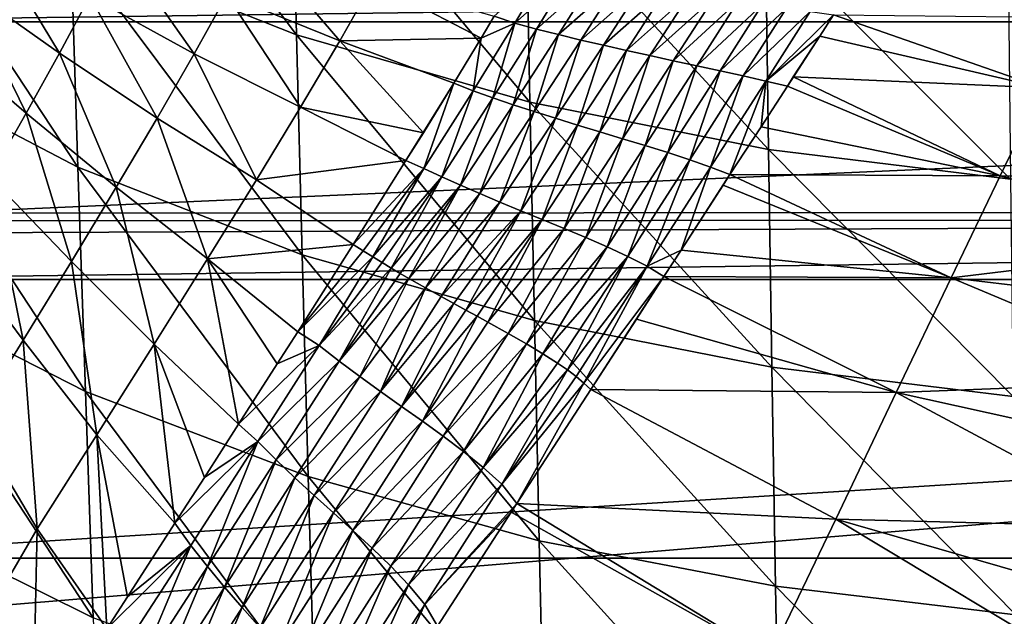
# Model space of a CAD drawing. Header units: metres. Extents: x -26 to 26, y -119 to 32.
# Tile 120 of 208: x -13.4 to -6.72, y -47.52 to -43.47. Entities that reach past the tile are written whole.
import ezdxf

# ---------------------------------------------------------------- set-up
doc = ezdxf.new("R2010")
doc.units = ezdxf.units.M
doc.layers.add('solid_13_411_041_XXX', color=7, linetype='CONTINUOUS')

msp = doc.modelspace()

# ---------------------------------------------------------------- linework, layer by layer
at = {"layer": 'solid_13_411_041_XXX'}
for points in [[(-13.098181, -41.480892, 74.162018), (-11.559041, -42.098183, 73.554237), (-11.523161, -43.571075, 73.875336)], [(-13.053613, -42.962749, 74.532112), (-13.098181, -41.480892, 74.162018), (-11.523161, -43.571075, 73.875336)], [(18.75638, -44.772785, 104.989876), (18.75638, -41.678455, 105.260582), (-19.360794, -41.683056, 105.260048)], [(18.75638, -44.772785, 104.989876), (-19.360794, -41.683056, 105.260048), (-19.021423, -44.781231, 104.989388)], [(-11.559041, -42.098183, 73.554237), (-9.96804, -42.560043, 73.023453), (-9.940097, -44.027878, 73.301781)], [(-11.523161, -43.571075, 73.875336), (-11.559041, -42.098183, 73.554237), (-9.940097, -44.027878, 73.301781)], [(-14.508741, -42.18856, 75.270256), (-13.053613, -42.962749, 74.532112), (-13.005989, -44.468464, 74.831032)], [(-14.45179, -43.712955, 75.617172), (-14.508741, -42.18856, 75.270256), (-13.005989, -44.468464, 74.831032)], [(-9.96804, -42.560043, 73.023453), (-8.342527, -42.882587, 72.571152), (-8.321499, -44.348671, 72.813049)], [(-9.940097, -44.027878, 73.301781), (-9.96804, -42.560043, 73.023453), (-8.321499, -44.348671, 72.813049)], [(-13.13167, -43.694328, 135.747818), (-13.782186, -43.23275, 135.625504), (-13.617712, -42.891537, 135.006592)], [(-12.926103, -43.309284, 135.094269), (-13.13167, -43.694328, 135.747818), (-13.617712, -42.891537, 135.006592)], [(-11.808475, -42.937107, 133.70845), (-11.228537, -43.611755, 134.569916), (-11.994866, -43.298279, 134.475601)], [(-11.808475, -42.937107, 133.70845), (-11.002623, -43.211788, 133.755219), (-11.228537, -43.611755, 134.569916)], [(-8.342527, -42.882587, 72.571152), (-6.694865, -43.08337, 72.198853), (-6.679627, -44.550358, 72.410759)], [(-8.321499, -44.348671, 72.813049), (-8.342527, -42.882587, 72.571152), (-6.679627, -44.550358, 72.410759)], [(-13.053613, -42.962749, 74.532112), (-11.523161, -43.571075, 73.875336), (-11.484605, -45.063183, 74.131523)], [(-13.005989, -44.468464, 74.831032), (-13.053613, -42.962749, 74.532112), (-11.484605, -45.063183, 74.131523)], [(-12.21737, -43.700386, 135.202759), (-12.926103, -43.309284, 135.094269), (-12.744607, -42.949314, 134.408798)], [(-11.994866, -43.298279, 134.475601), (-12.21737, -43.700386, 135.202759), (-12.744607, -42.949314, 134.408798)], [(15.534035, -43.068142, 145.14064), (-15.528841, -43.087605, 145.14064), (-15.430847, -43.482384, 145.140671)], [(15.534035, -43.068142, 145.14064), (-15.430847, -43.482384, 145.140671), (15.430722, -43.482998, 145.140671)], [(-9.820264, -43.120251, 132.941422), (-10.041648, -43.492504, 133.878754), (-10.182163, -43.443451, 133.835587)], [(-9.820264, -43.120251, 132.941422), (-9.662523, -43.152374, 132.954391), (-10.041648, -43.492504, 133.878754)], [(-11.228537, -43.611755, 134.569916), (-11.002623, -43.211788, 133.755219), (-10.271398, -43.593857, 134.150345)], [(-11.002623, -43.211788, 133.755219), (-10.182163, -43.443451, 133.835587), (-10.271398, -43.593857, 134.150345)], [(-9.662523, -43.152374, 132.954391), (-9.894576, -43.531292, 133.902679), (-10.041648, -43.492504, 133.878754)], [(-9.662523, -43.152374, 132.954391), (-9.503746, -43.183033, 132.96846), (-9.894576, -43.531292, 133.902679)], [(-9.503746, -43.183033, 132.96846), (-9.745662, -43.569023, 133.927643), (-9.894576, -43.531292, 133.902679)], [(-9.503746, -43.183033, 132.96846), (-9.343752, -43.212402, 132.983551), (-9.745662, -43.569023, 133.927643)], [(-9.343752, -43.212402, 132.983551), (-9.594479, -43.605846, 133.953598), (-9.745662, -43.569023, 133.927643)], [(-9.343752, -43.212402, 132.983551), (-9.182481, -43.240582, 132.999619), (-9.594479, -43.605846, 133.953598)], [(-13.358006, -44.102993, 136.363602), (-13.960258, -43.585064, 136.220795), (-13.782186, -43.23275, 135.625504)], [(-13.13167, -43.694328, 135.747818), (-13.358006, -44.102993, 136.363602), (-13.782186, -43.23275, 135.625504)], [(-9.182481, -43.240582, 132.999619), (-9.440873, -43.641891, 133.98056), (-9.594479, -43.605846, 133.953598)], [(-9.182481, -43.240582, 132.999619), (-9.01998, -43.267632, 133.016678), (-9.440873, -43.641891, 133.98056)], [(-9.01998, -43.267632, 133.016678), (-9.284934, -43.677269, 134.008575), (-9.440873, -43.641891, 133.98056)], [(-9.01998, -43.267632, 133.016678), (-8.85645, -43.293633, 133.034821), (-9.284934, -43.677269, 134.008575)], [(-12.468353, -44.136044, 135.887436), (-13.13167, -43.694328, 135.747818), (-12.926103, -43.309284, 135.094269)], [(-12.21737, -43.700386, 135.202759), (-12.468353, -44.136044, 135.887436), (-12.926103, -43.309284, 135.094269)], [(-11.994866, -43.298279, 134.475601), (-11.495321, -44.062851, 135.335403), (-12.21737, -43.700386, 135.202759)], [(-11.994866, -43.298279, 134.475601), (-11.228537, -43.611755, 134.569916), (-11.495321, -44.062851, 135.335403)], [(-8.85645, -43.293633, 133.034821), (-9.127061, -43.712124, 134.037781), (-9.284934, -43.677269, 134.008575)], [(-8.85645, -43.293633, 133.034821), (-8.692206, -43.31871, 133.054138), (-9.127061, -43.712124, 134.037781)], [(-8.692206, -43.31871, 133.054138), (-8.967903, -43.746613, 134.068344), (-9.127061, -43.712124, 134.037781)], [(-8.692206, -43.31871, 133.054138), (-8.527689, -43.342979, 133.074738), (-8.967903, -43.746613, 134.068344)], [(-8.527689, -43.342979, 133.074738), (-8.808372, -43.780914, 134.100479), (-8.967903, -43.746613, 134.068344)], [(-8.527689, -43.342979, 133.074738), (-8.363486, -43.366573, 133.096848), (-8.808372, -43.780914, 134.100479)], [(-8.363486, -43.366573, 133.096848), (-8.649699, -43.815239, 134.134491), (-8.808372, -43.780914, 134.100479)], [(-8.363486, -43.366573, 133.096848), (-8.200272, -43.389706, 133.120544), (-8.649699, -43.815239, 134.134491)], [(-8.200272, -43.389706, 133.120544), (-8.49329, -43.849739, 134.170578), (-8.649699, -43.815239, 134.134491)], [(-8.200272, -43.389706, 133.120544), (-8.038821, -43.412796, 133.145828), (-8.49329, -43.849739, 134.170578)], [(-8.038821, -43.412796, 133.145828), (-8.340837, -43.884544, 134.208801), (-8.49329, -43.849739, 134.170578)], [(-8.038821, -43.412796, 133.145828), (-7.880053, -43.434383, 133.173203), (-8.340837, -43.884544, 134.208801)], [(-10.271398, -43.593857, 134.150345), (-10.182163, -43.443451, 133.835587), (-10.041648, -43.492504, 133.878754)], [(-8.340837, -43.884544, 134.208801), (-7.880053, -43.434383, 133.173203), (-7.974, -43.579437, 133.536118)], [(-7.974, -43.579437, 133.536118), (-7.880053, -43.434383, 133.173203), (-6.460174, -43.930508, 134.125198)], [(-7.880053, -43.434383, 133.173203), (-6.226604, -43.453419, 133.076691), (-6.460174, -43.930508, 134.125198)], [(15.430722, -43.482998, 145.140671), (-15.430847, -43.482384, 145.140671), (-15.197733, -44.833141, 145.140793)], [(15.430722, -43.482998, 145.140671), (-15.197733, -44.833141, 145.140793), (15.198988, -44.822208, 145.140793)], [(-10.041648, -43.492504, 133.878754), (-10.190613, -43.999001, 134.791382), (-10.325655, -43.951954, 134.758835)], [(-10.271398, -43.593857, 134.150345), (-10.041648, -43.492504, 133.878754), (-10.325655, -43.951954, 134.758835)], [(-10.041648, -43.492504, 133.878754), (-9.894576, -43.531292, 133.902679), (-10.190613, -43.999001, 134.791382)], [(-9.894576, -43.531292, 133.902679), (-10.052733, -44.045467, 134.824997), (-10.190613, -43.999001, 134.791382)], [(-9.894576, -43.531292, 133.902679), (-9.745662, -43.569023, 133.927643), (-10.052733, -44.045467, 134.824997)], [(-13.358006, -44.102993, 136.363602), (-13.604082, -44.535084, 136.93013), (-13.960258, -43.585064, 136.220795)], [(-11.523161, -43.571075, 73.875336), (-9.940097, -44.027878, 73.301781), (-9.909856, -45.510902, 73.520615)], [(-11.484605, -45.063183, 74.131523), (-11.523161, -43.571075, 73.875336), (-9.909856, -45.510902, 73.520615)], [(-11.495321, -44.062851, 135.335403), (-11.228537, -43.611755, 134.569916), (-10.662878, -44.235245, 135.266266)], [(-11.228537, -43.611755, 134.569916), (-10.271398, -43.593857, 134.150345), (-10.455188, -43.897888, 134.716461)], [(-11.228537, -43.611755, 134.569916), (-10.455188, -43.897888, 134.716461), (-10.662878, -44.235245, 135.266266)], [(-10.271398, -43.593857, 134.150345), (-10.325655, -43.951954, 134.758835), (-10.455188, -43.897888, 134.716461)], [(-9.745662, -43.569023, 133.927643), (-9.911311, -44.091545, 134.859665), (-10.052733, -44.045467, 134.824997)], [(-9.745662, -43.569023, 133.927643), (-9.594479, -43.605846, 133.953598), (-9.911311, -44.091545, 134.859665)], [(-9.594479, -43.605846, 133.953598), (-9.766097, -44.137421, 134.895447), (-9.911311, -44.091545, 134.859665)], [(-9.594479, -43.605846, 133.953598), (-9.440873, -43.641891, 133.98056), (-9.766097, -44.137421, 134.895447)], [(-8.340837, -43.884544, 134.208801), (-7.974, -43.579437, 133.536118), (-8.193679, -43.918346, 134.247864)], [(-8.193679, -43.918346, 134.247864), (-7.974, -43.579437, 133.536118), (-8.15331, -43.85603, 134.12796)], [(-8.15331, -43.85603, 134.12796), (-7.974, -43.579437, 133.536118), (-6.460174, -43.930508, 134.125198)], [(-9.440873, -43.641891, 133.98056), (-9.617246, -44.18327, 134.932449), (-9.766097, -44.137421, 134.895447)], [(-9.440873, -43.641891, 133.98056), (-9.284934, -43.677269, 134.008575), (-9.617246, -44.18327, 134.932449)], [(-9.284934, -43.677269, 134.008575), (-9.465411, -44.229279, 134.97084), (-9.617246, -44.18327, 134.932449)], [(-9.284934, -43.677269, 134.008575), (-9.127061, -43.712124, 134.037781), (-9.465411, -44.229279, 134.97084)], [(-14.45179, -43.712955, 75.617172), (-13.005989, -44.468464, 74.831032), (-12.955522, -45.991825, 75.068863)], [(-14.391638, -45.259075, 75.89595), (-14.45179, -43.712955, 75.617172), (-12.955522, -45.991825, 75.068863)], [(-12.746099, -44.605846, 136.521042), (-13.358006, -44.102993, 136.363602), (-13.13167, -43.694328, 135.747818)], [(-12.468353, -44.136044, 135.887436), (-12.746099, -44.605846, 136.521042), (-13.13167, -43.694328, 135.747818)], [(-12.21737, -43.700386, 135.202759), (-11.795019, -44.556, 136.048386), (-12.468353, -44.136044, 135.887436)], [(-12.21737, -43.700386, 135.202759), (-11.495321, -44.062851, 135.335403), (-11.795019, -44.556, 136.048386)], [(-9.127061, -43.712124, 134.037781), (-9.311662, -44.275642, 135.010788), (-9.465411, -44.229279, 134.97084)], [(-9.127061, -43.712124, 134.037781), (-8.967903, -43.746613, 134.068344), (-9.311662, -44.275642, 135.010788)], [(-8.967903, -43.746613, 134.068344), (-9.157495, -44.322559, 135.052536), (-9.311662, -44.275642, 135.010788)], [(-8.967903, -43.746613, 134.068344), (-8.808372, -43.780914, 134.100479), (-9.157495, -44.322559, 135.052536)], [(-8.808372, -43.780914, 134.100479), (-9.004935, -44.370247, 135.096405), (-9.157495, -44.322559, 135.052536)], [(-8.808372, -43.780914, 134.100479), (-8.649699, -43.815239, 134.134491), (-9.004935, -44.370247, 135.096405)], [(-8.649699, -43.815239, 134.134491), (-8.856263, -44.418846, 135.142456), (-9.004935, -44.370247, 135.096405)], [(-8.649699, -43.815239, 134.134491), (-8.49329, -43.849739, 134.170578), (-8.856263, -44.418846, 135.142456)], [(-8.49329, -43.849739, 134.170578), (-8.714256, -44.46859, 135.19046), (-8.856263, -44.418846, 135.142456)], [(-8.49329, -43.849739, 134.170578), (-8.340837, -43.884544, 134.208801), (-8.714256, -44.46859, 135.19046)], [(-8.193679, -43.918346, 134.247864), (-8.15331, -43.85603, 134.12796), (-6.749293, -44.527542, 135.095657)], [(-8.15331, -43.85603, 134.12796), (-6.460174, -43.930508, 134.125198), (-6.749293, -44.527542, 135.095657)], [(-10.455188, -43.897888, 134.716461), (-10.659001, -44.478535, 135.58139), (-10.780758, -44.424561, 135.547836)], [(-10.662878, -44.235245, 135.266266), (-10.455188, -43.897888, 134.716461), (-10.780758, -44.424561, 135.547836)], [(-10.455188, -43.897888, 134.716461), (-10.325655, -43.951954, 134.758835), (-10.659001, -44.478535, 135.58139)], [(-8.340837, -43.884544, 134.208801), (-8.582799, -44.519508, 135.242188), (-8.714256, -44.46859, 135.19046)], [(-8.340837, -43.884544, 134.208801), (-8.372418, -44.194439, 134.736008), (-8.582799, -44.519508, 135.242188)], [(-8.340837, -43.884544, 134.208801), (-8.193679, -43.918346, 134.247864), (-8.372418, -44.194439, 134.736008)], [(-8.372418, -44.194439, 134.736008), (-8.193679, -43.918346, 134.247864), (-6.749293, -44.527542, 135.095657)], [(-6.749293, -44.527542, 135.095657), (-6.460174, -43.930508, 134.125198), (-4.963028, -44.561512, 135.053589)], [(-10.325655, -43.951954, 134.758835), (-10.536727, -44.535099, 135.619904), (-10.659001, -44.478535, 135.58139)], [(-10.325655, -43.951954, 134.758835), (-10.190613, -43.999001, 134.791382), (-10.536727, -44.535099, 135.619904)], [(-10.190613, -43.999001, 134.791382), (-10.410542, -44.591705, 135.659576), (-10.536727, -44.535099, 135.619904)], [(-10.190613, -43.999001, 134.791382), (-10.052733, -44.045467, 134.824997), (-10.410542, -44.591705, 135.659576)], [(-11.795019, -44.556, 136.048386), (-11.495321, -44.062851, 135.335403), (-10.780758, -44.424561, 135.547836)], [(-11.495321, -44.062851, 135.335403), (-10.662878, -44.235245, 135.266266), (-10.780758, -44.424561, 135.547836)], [(-10.052733, -44.045467, 134.824997), (-10.279469, -44.648666, 135.7005), (-10.410542, -44.591705, 135.659576)], [(-10.052733, -44.045467, 134.824997), (-9.911311, -44.091545, 134.859665), (-10.279469, -44.648666, 135.7005)], [(-9.940097, -44.027878, 73.301781), (-8.321499, -44.348671, 72.813049), (-8.298554, -45.826534, 73.000038)], [(-9.909856, -45.510902, 73.520615), (-9.940097, -44.027878, 73.301781), (-8.298554, -45.826534, 73.000038)], [(-13.05026, -45.109818, 137.087921), (-13.604082, -44.535084, 136.93013), (-13.358006, -44.102993, 136.363602)], [(-12.746099, -44.605846, 136.521042), (-13.05026, -45.109818, 137.087921), (-13.358006, -44.102993, 136.363602)], [(-12.468353, -44.136044, 135.887436), (-12.126261, -45.092102, 136.6978), (-12.746099, -44.605846, 136.521042)], [(-12.468353, -44.136044, 135.887436), (-11.795019, -44.556, 136.048386), (-12.126261, -45.092102, 136.6978)], [(-9.911311, -44.091545, 134.859665), (-10.14317, -44.706268, 135.742813), (-10.279469, -44.648666, 135.7005)], [(-9.911311, -44.091545, 134.859665), (-9.766097, -44.137421, 134.895447), (-10.14317, -44.706268, 135.742813)], [(-9.766097, -44.137421, 134.895447), (-10.00189, -44.764748, 135.786636), (-10.14317, -44.706268, 135.742813)], [(-9.766097, -44.137421, 134.895447), (-9.617246, -44.18327, 134.932449), (-10.00189, -44.764748, 135.786636)], [(-9.617246, -44.18327, 134.932449), (-9.856575, -44.824303, 135.832108), (-10.00189, -44.764748, 135.786636)], [(-9.617246, -44.18327, 134.932449), (-9.465411, -44.229279, 134.97084), (-9.856575, -44.824303, 135.832108)], [(-8.582799, -44.519508, 135.242188), (-8.372418, -44.194439, 134.736008), (-6.749293, -44.527542, 135.095657)], [(-9.465411, -44.229279, 134.97084), (-9.708758, -44.885101, 135.879364), (-9.856575, -44.824303, 135.832108)], [(-9.465411, -44.229279, 134.97084), (-9.311662, -44.275642, 135.010788), (-9.708758, -44.885101, 135.879364)], [(-9.311662, -44.275642, 135.010788), (-9.560582, -44.947266, 135.928558), (-9.708758, -44.885101, 135.879364)], [(-9.311662, -44.275642, 135.010788), (-9.157495, -44.322559, 135.052536), (-9.560582, -44.947266, 135.928558)], [(-9.157495, -44.322559, 135.052536), (-9.414948, -45.010914, 135.979858), (-9.560582, -44.947266, 135.928558)], [(-9.157495, -44.322559, 135.052536), (-9.004935, -44.370247, 135.096405), (-9.414948, -45.010914, 135.979858)], [(-9.004935, -44.370247, 135.096405), (-9.275001, -45.075924, 136.033249), (-9.414948, -45.010914, 135.979858)], [(-9.004935, -44.370247, 135.096405), (-8.856263, -44.418846, 135.142456), (-9.275001, -45.075924, 136.033249)], [(-8.321499, -44.348671, 72.813049), (-6.679627, -44.550358, 72.410759), (-6.662852, -46.02634, 72.57151)], [(-8.298554, -45.826534, 73.000038), (-8.321499, -44.348671, 72.813049), (-6.662852, -46.02634, 72.57151)], [(-13.005989, -44.468464, 74.831032), (-11.484605, -45.063183, 74.131523), (-11.443562, -46.569344, 74.332832)], [(-12.955522, -45.991825, 75.068863), (-13.005989, -44.468464, 74.831032), (-11.443562, -46.569344, 74.332832)], [(-11.795019, -44.556, 136.048386), (-10.780758, -44.424561, 135.547836), (-11.13931, -44.994743, 136.296768)], [(-10.780758, -44.424561, 135.547836), (-10.659001, -44.478535, 135.58139), (-11.13931, -44.994743, 136.296768)], [(-10.659001, -44.478535, 135.58139), (-11.071774, -45.037273, 136.322464), (-11.13931, -44.994743, 136.296768)], [(-10.659001, -44.478535, 135.58139), (-11.006375, -45.077896, 136.347351), (-11.071774, -45.037273, 136.322464)], [(-10.659001, -44.478535, 135.58139), (-10.536727, -44.535099, 135.619904), (-11.006375, -45.077896, 136.347351)], [(-8.856263, -44.418846, 135.142456), (-9.144356, -45.141933, 136.088409), (-9.275001, -45.075924, 136.033249)], [(-8.856263, -44.418846, 135.142456), (-8.714256, -44.46859, 135.19046), (-9.144356, -45.141933, 136.088409)], [(-8.714256, -44.46859, 135.19046), (-8.914521, -45.031631, 135.93251), (-9.144356, -45.141933, 136.088409)], [(-8.714256, -44.46859, 135.19046), (-8.582799, -44.519508, 135.242188), (-8.914521, -45.031631, 135.93251)], [(-13.377629, -45.643341, 137.571777), (-13.866828, -44.987549, 137.435303), (-13.604082, -44.535084, 136.93013)], [(-13.05026, -45.109818, 137.087921), (-13.377629, -45.643341, 137.571777), (-13.604082, -44.535084, 136.93013)], [(-10.536727, -44.535099, 135.619904), (-10.94272, -45.11684, 136.371506), (-11.006375, -45.077896, 136.347351)], [(-10.536727, -44.535099, 135.619904), (-10.880572, -45.154198, 136.394943), (-10.94272, -45.11684, 136.371506)], [(-10.536727, -44.535099, 135.619904), (-10.410542, -44.591705, 135.659576), (-10.880572, -45.154198, 136.394943)], [(-8.914521, -45.031631, 135.93251), (-8.582799, -44.519508, 135.242188), (-8.629012, -44.59087, 135.345551)], [(-8.629012, -44.59087, 135.345551), (-8.582799, -44.519508, 135.242188), (-7.082399, -45.220646, 135.984207)], [(-8.582799, -44.519508, 135.242188), (-6.749293, -44.527542, 135.095657), (-7.082399, -45.220646, 135.984207)], [(-7.082399, -45.220646, 135.984207), (-6.749293, -44.527542, 135.095657), (-5.10406, -44.980721, 135.592133)], [(-6.749293, -44.527542, 135.095657), (-4.963028, -44.561512, 135.053589), (-5.10406, -44.980721, 135.592133)], [(-12.746099, -44.605846, 136.521042), (-12.488312, -45.670868, 137.264191), (-13.05026, -45.109818, 137.087921)], [(-12.746099, -44.605846, 136.521042), (-12.126261, -45.092102, 136.6978), (-12.488312, -45.670868, 137.264191)], [(-12.126261, -45.092102, 136.6978), (-11.795019, -44.556, 136.048386), (-11.13931, -44.994743, 136.296768)], [(-10.410542, -44.591705, 135.659576), (-10.820169, -45.189888, 136.417557), (-10.880572, -45.154198, 136.394943)], [(-10.410542, -44.591705, 135.659576), (-10.761524, -45.223976, 136.439346), (-10.820169, -45.189888, 136.417557)], [(-10.410542, -44.591705, 135.659576), (-10.279469, -44.648666, 135.7005), (-10.761524, -45.223976, 136.439346)], [(-8.914521, -45.031631, 135.93251), (-8.629012, -44.59087, 135.345551), (-7.082399, -45.220646, 135.984207)], [(-10.279469, -44.648666, 135.7005), (-10.648219, -45.288414, 136.480927), (-10.761524, -45.223976, 136.439346)], [(-10.279469, -44.648666, 135.7005), (-10.14317, -44.706268, 135.742813), (-10.648219, -45.288414, 136.480927)], [(-10.14317, -44.706268, 135.742813), (-10.541097, -45.348, 136.519791), (-10.648219, -45.288414, 136.480927)], [(-10.14317, -44.706268, 135.742813), (-10.00189, -44.764748, 135.786636), (-10.541097, -45.348, 136.519791)], [(18.75638, -44.772785, 104.989876), (-19.021423, -44.781231, 104.989388), (-19.00511, -44.936844, 104.980576)], [(18.75638, -44.772785, 104.989876), (-19.00511, -44.936844, 104.980576), (-18.756439, -47.877621, 104.899536)], [(18.75638, -44.772785, 104.989876), (-18.756439, -47.877621, 104.899536), (18.75638, -47.877621, 104.899536)], [(-10.00189, -44.764748, 135.786636), (-10.456513, -45.394432, 136.550308), (-10.541097, -45.348, 136.519791)], [(-10.00189, -44.764748, 135.786636), (-10.375266, -45.438778, 136.57962), (-10.456513, -45.394432, 136.550308)], [(-10.00189, -44.764748, 135.786636), (-9.856575, -44.824303, 135.832108), (-10.375266, -45.438778, 136.57962)], [(15.198988, -44.822208, 145.140793), (-15.197733, -44.833141, 145.140793), (-15.156585, -45.23217, 145.140823)], [(15.198988, -44.822208, 145.140793), (-15.156585, -45.23217, 145.140823), (15.156743, -45.231289, 145.140823)], [(-9.856575, -44.824303, 135.832108), (-10.298375, -45.480717, 136.607483), (-10.375266, -45.438778, 136.57962)], [(-9.856575, -44.824303, 135.832108), (-10.224571, -45.521145, 136.634445), (-10.298375, -45.480717, 136.607483)], [(-9.856575, -44.824303, 135.832108), (-9.708758, -44.885101, 135.879364), (-10.224571, -45.521145, 136.634445)], [(-9.708758, -44.885101, 135.879364), (-10.087956, -45.597095, 136.68544), (-10.224571, -45.521145, 136.634445)], [(-9.708758, -44.885101, 135.879364), (-9.560582, -44.947266, 135.928558), (-10.087956, -45.597095, 136.68544)], [(-9.560582, -44.947266, 135.928558), (-9.964176, -45.668236, 136.733551), (-10.087956, -45.597095, 136.68544)], [(-9.560582, -44.947266, 135.928558), (-9.414948, -45.010914, 135.979858), (-9.964176, -45.668236, 136.733551)], [(-13.377629, -45.643341, 137.571777), (-13.716693, -46.191975, 137.966141), (-13.866828, -44.987549, 137.435303)], [(-12.126261, -45.092102, 136.6978), (-11.13931, -44.994743, 136.296768), (-11.514966, -45.586529, 136.934174)], [(-11.514966, -45.586529, 136.934174), (-11.13931, -44.994743, 136.296768), (-11.071774, -45.037273, 136.322464)], [(-9.414948, -45.010914, 135.979858), (-9.852835, -45.73571, 136.779587), (-9.964176, -45.668236, 136.733551)], [(-9.414948, -45.010914, 135.979858), (-9.275001, -45.075924, 136.033249), (-9.852835, -45.73571, 136.779587)], [(-7.082399, -45.220646, 135.984207), (-5.10406, -44.980721, 135.592133), (-5.256837, -45.437119, 136.103912)], [(-11.514966, -45.586529, 136.934174), (-11.071774, -45.037273, 136.322464), (-11.006375, -45.077896, 136.347351)], [(-11.369842, -45.679192, 136.9758), (-11.514966, -45.586529, 136.934174), (-11.006375, -45.077896, 136.347351)], [(-11.484605, -45.063183, 74.131523), (-9.909856, -45.510902, 73.520615), (-9.877484, -47.00486, 73.689957)], [(-11.443562, -46.569344, 74.332832), (-11.484605, -45.063183, 74.131523), (-9.877484, -47.00486, 73.689957)], [(-11.369842, -45.679192, 136.9758), (-11.006375, -45.077896, 136.347351), (-10.94272, -45.11684, 136.371506)], [(-9.275001, -45.075924, 136.033249), (-9.752813, -45.799492, 136.823227), (-9.852835, -45.73571, 136.779587)], [(-9.275001, -45.075924, 136.033249), (-9.685276, -45.845356, 136.854736), (-9.752813, -45.799492, 136.823227)], [(-9.275001, -45.075924, 136.033249), (-9.144356, -45.141933, 136.088409), (-9.685276, -45.845356, 136.854736)], [(-9.144356, -45.141933, 136.088409), (-8.914521, -45.031631, 135.93251), (-9.031471, -45.21228, 136.150146)], [(-9.031471, -45.21228, 136.150146), (-8.914521, -45.031631, 135.93251), (-7.082399, -45.220646, 135.984207)], [(-13.05026, -45.109818, 137.087921), (-12.877458, -46.286709, 137.727081), (-13.377629, -45.643341, 137.571777)], [(-13.05026, -45.109818, 137.087921), (-12.488312, -45.670868, 137.264191), (-12.877458, -46.286709, 137.727081)], [(-12.488312, -45.670868, 137.264191), (-12.126261, -45.092102, 136.6978), (-11.915667, -46.21365, 137.467972)], [(-12.126261, -45.092102, 136.6978), (-11.514966, -45.586529, 136.934174), (-11.65346, -45.803661, 137.135086)], [(-12.126261, -45.092102, 136.6978), (-11.65346, -45.803661, 137.135086), (-11.915667, -46.21365, 137.467972)], [(-11.369842, -45.679192, 136.9758), (-10.94272, -45.11684, 136.371506), (-10.880572, -45.154198, 136.394943)], [(-9.144356, -45.141933, 136.088409), (-9.625484, -45.890633, 136.886261), (-9.685276, -45.845356, 136.854736)], [(-9.144356, -45.141933, 136.088409), (-9.573235, -45.935532, 136.917953), (-9.625484, -45.890633, 136.886261)], [(-9.144356, -45.141933, 136.088409), (-9.031471, -45.21228, 136.150146), (-9.573235, -45.935532, 136.917953)], [(-11.233056, -45.786057, 137.033035), (-11.369842, -45.679192, 136.9758), (-10.880572, -45.154198, 136.394943)], [(-11.233056, -45.786057, 137.033035), (-10.880572, -45.154198, 136.394943), (-10.820169, -45.189888, 136.417557)], [(-11.233056, -45.786057, 137.033035), (-10.820169, -45.189888, 136.417557), (-10.761524, -45.223976, 136.439346)], [(-9.031471, -45.21228, 136.150146), (-9.52759, -45.978989, 136.948868), (-9.573235, -45.935532, 136.917953)], [(-9.218139, -45.500694, 136.473358), (-9.52759, -45.978989, 136.948868), (-9.031471, -45.21228, 136.150146)], [(-9.218139, -45.500694, 136.473358), (-9.031471, -45.21228, 136.150146), (-7.454655, -45.997963, 136.782425)], [(-9.031471, -45.21228, 136.150146), (-7.082399, -45.220646, 135.984207), (-7.454655, -45.997963, 136.782425)], [(15.156743, -45.231289, 145.140823), (-15.156585, -45.23217, 145.140823), (-15.079211, -47.123005, 145.140991)], [(15.156743, -45.231289, 145.140823), (-15.079211, -47.123005, 145.140991), (15.07924, -47.123005, 145.140991)], [(-14.391638, -45.259075, 75.89595), (-12.955522, -45.991825, 75.068863), (-12.902457, -47.527439, 75.255371)], [(-14.328562, -46.820393, 76.116699), (-14.391638, -45.259075, 75.89595), (-12.902457, -47.527439, 75.255371)], [(-11.093797, -45.890121, 137.090027), (-11.233056, -45.786057, 137.033035), (-10.761524, -45.223976, 136.439346)], [(-11.093797, -45.890121, 137.090027), (-10.761524, -45.223976, 136.439346), (-10.648219, -45.288414, 136.480927)], [(-7.454655, -45.997963, 136.782425), (-7.082399, -45.220646, 135.984207), (-5.417509, -45.918373, 136.574997)], [(-7.082399, -45.220646, 135.984207), (-5.256837, -45.437119, 136.103912), (-5.417509, -45.918373, 136.574997)], [(-10.952636, -45.992119, 137.146652), (-11.093797, -45.890121, 137.090027), (-10.648219, -45.288414, 136.480927)], [(-10.952636, -45.992119, 137.146652), (-10.648219, -45.288414, 136.480927), (-10.541097, -45.348, 136.519791)], [(-10.952636, -45.992119, 137.146652), (-10.541097, -45.348, 136.519791), (-10.456513, -45.394432, 136.550308)], [(-10.810696, -46.092896, 137.203003), (-10.952636, -45.992119, 137.146652), (-10.456513, -45.394432, 136.550308)], [(-10.810696, -46.092896, 137.203003), (-10.456513, -45.394432, 136.550308), (-10.375266, -45.438778, 136.57962)], [(-10.810696, -46.092896, 137.203003), (-10.375266, -45.438778, 136.57962), (-10.298375, -45.480717, 136.607483)], [(-10.668668, -46.193684, 137.259628), (-10.810696, -46.092896, 137.203003), (-10.298375, -45.480717, 136.607483)], [(-10.668668, -46.193684, 137.259628), (-10.298375, -45.480717, 136.607483), (-10.224571, -45.521145, 136.634445)], [(-10.668668, -46.193684, 137.259628), (-10.224571, -45.521145, 136.634445), (-10.087956, -45.597095, 136.68544)], [(-9.909856, -45.510902, 73.520615), (-8.298554, -45.826534, 73.000038), (-8.273835, -47.312698, 73.14209)], [(-9.877484, -47.00486, 73.689957), (-9.909856, -45.510902, 73.520615), (-8.273835, -47.312698, 73.14209)], [(-9.218139, -45.500694, 136.473358), (-7.454655, -45.997963, 136.782425), (-9.52759, -45.978989, 136.948868)], [(-11.65346, -45.803661, 137.135086), (-11.514966, -45.586529, 136.934174), (-11.369842, -45.679192, 136.9758)], [(-10.527958, -46.29546, 137.317154), (-10.668668, -46.193684, 137.259628), (-10.087956, -45.597095, 136.68544)], [(-10.527958, -46.29546, 137.317154), (-10.087956, -45.597095, 136.68544), (-9.964176, -45.668236, 136.733551)], [(-13.377629, -45.643341, 137.571777), (-13.282394, -46.923603, 138.07695), (-13.716693, -46.191975, 137.966141)], [(-13.377629, -45.643341, 137.571777), (-12.877458, -46.286709, 137.727081), (-13.282394, -46.923603, 138.07695)], [(-12.877458, -46.286709, 137.727081), (-12.488312, -45.670868, 137.264191), (-12.347597, -46.886059, 137.892242)], [(-12.488312, -45.670868, 137.264191), (-11.915667, -46.21365, 137.467972), (-12.147474, -46.574989, 137.713593)], [(-12.488312, -45.670868, 137.264191), (-12.147474, -46.574989, 137.713593), (-12.347597, -46.886059, 137.892242)], [(-11.915667, -46.21365, 137.467972), (-11.65346, -45.803661, 137.135086), (-11.369842, -45.679192, 136.9758)], [(-11.786768, -46.330231, 137.514816), (-11.915667, -46.21365, 137.467972), (-11.369842, -45.679192, 136.9758)], [(-11.786768, -46.330231, 137.514816), (-11.369842, -45.679192, 136.9758), (-11.233056, -45.786057, 137.033035)], [(-10.389894, -46.399654, 137.376236), (-10.527958, -46.29546, 137.317154), (-9.964176, -45.668236, 136.733551)], [(-10.389894, -46.399654, 137.376236), (-9.964176, -45.668236, 136.733551), (-9.852835, -45.73571, 136.779587)], [(-10.25666, -46.507912, 137.437439), (-10.389894, -46.399654, 137.376236), (-9.852835, -45.73571, 136.779587)], [(-10.25666, -46.507912, 137.437439), (-9.852835, -45.73571, 136.779587), (-9.752813, -45.799492, 136.823227)], [(-11.661939, -46.455376, 137.569092), (-11.786768, -46.330231, 137.514816), (-11.233056, -45.786057, 137.033035)], [(-11.661939, -46.455376, 137.569092), (-11.233056, -45.786057, 137.033035), (-11.093797, -45.890121, 137.090027)], [(-10.25666, -46.507912, 137.437439), (-9.752813, -45.799492, 136.823227), (-9.685276, -45.845356, 136.854736)], [(-10.13089, -46.621994, 137.500595), (-10.25666, -46.507912, 137.437439), (-9.685276, -45.845356, 136.854736)], [(-10.13089, -46.621994, 137.500595), (-9.685276, -45.845356, 136.854736), (-9.625484, -45.890633, 136.886261)], [(-8.298554, -45.826534, 73.000038), (-6.662852, -46.02634, 72.57151), (-6.644659, -47.508461, 72.691055)], [(-8.273835, -47.312698, 73.14209), (-8.298554, -45.826534, 73.000038), (-6.644659, -47.508461, 72.691055)], [(-11.533811, -46.577553, 137.623459), (-11.661939, -46.455376, 137.569092), (-11.093797, -45.890121, 137.090027)], [(-11.533811, -46.577553, 137.623459), (-11.093797, -45.890121, 137.090027), (-10.952636, -45.992119, 137.146652)], [(-10.13089, -46.621994, 137.500595), (-9.625484, -45.890633, 136.886261), (-9.573235, -45.935532, 136.917953)], [(-10.028289, -46.752686, 137.573975), (-10.13089, -46.621994, 137.500595), (-9.573235, -45.935532, 136.917953)], [(-10.028289, -46.752686, 137.573975), (-9.573235, -45.935532, 136.917953), (-9.52759, -45.978989, 136.948868)], [(-7.454655, -45.997963, 136.782425), (-5.417509, -45.918373, 136.574997), (-5.582344, -46.41243, 136.994171)], [(-12.955522, -45.991825, 75.068863), (-11.443562, -46.569344, 74.332832), (-11.400249, -48.085152, 74.488739)], [(-12.902457, -47.527439, 75.255371), (-12.955522, -45.991825, 75.068863), (-11.400249, -48.085152, 74.488739)], [(-11.403344, -46.697617, 137.677582), (-11.533811, -46.577553, 137.623459), (-10.952636, -45.992119, 137.146652)], [(-11.403344, -46.697617, 137.677582), (-10.952636, -45.992119, 137.146652), (-10.810696, -46.092896, 137.203003)], [(-7.866014, -46.859119, 137.465393), (-10.028289, -46.752686, 137.573975), (-9.52759, -45.978989, 136.948868)], [(-7.866014, -46.859119, 137.465393), (-9.52759, -45.978989, 136.948868), (-7.454655, -45.997963, 136.782425)], [(-7.866014, -46.859119, 137.465393), (-7.454655, -45.997963, 136.782425), (-5.749724, -46.913651, 137.359421)], [(-7.454655, -45.997963, 136.782425), (-5.582344, -46.41243, 136.994171), (-5.749724, -46.913651, 137.359421)], [(-11.271908, -46.816536, 137.7314), (-11.403344, -46.697617, 137.677582), (-10.810696, -46.092896, 137.203003)], [(-11.271908, -46.816536, 137.7314), (-10.810696, -46.092896, 137.203003), (-10.668668, -46.193684, 137.259628)], [(-13.716693, -46.191975, 137.966141), (-13.282394, -46.923603, 138.07695), (-13.677286, -47.602333, 138.34671)], [(-12.147474, -46.574989, 137.713593), (-11.915667, -46.21365, 137.467972), (-11.786768, -46.330231, 137.514816)], [(-11.140519, -46.935532, 137.785385), (-11.271908, -46.816536, 137.7314), (-10.668668, -46.193684, 137.259628)], [(-11.140519, -46.935532, 137.785385), (-10.668668, -46.193684, 137.259628), (-10.527958, -46.29546, 137.317154)], [(-13.282394, -46.923603, 138.07695), (-12.877458, -46.286709, 137.727081), (-12.8104, -47.603603, 138.198486)], [(-12.877458, -46.286709, 137.727081), (-12.669395, -47.385159, 138.119598), (-12.8104, -47.603603, 138.198486)], [(-12.877458, -46.286709, 137.727081), (-12.347597, -46.886059, 137.892242), (-12.669395, -47.385159, 138.119598)], [(-12.347597, -46.886059, 137.892242), (-12.147474, -46.574989, 137.713593), (-11.786768, -46.330231, 137.514816)], [(-12.241029, -47.036312, 137.941635), (-12.347597, -46.886059, 137.892242), (-11.786768, -46.330231, 137.514816)], [(-12.127961, -47.17968, 137.987823), (-12.241029, -47.036312, 137.941635), (-11.786768, -46.330231, 137.514816)], [(-12.127961, -47.17968, 137.987823), (-11.786768, -46.330231, 137.514816), (-11.661939, -46.455376, 137.569092)], [(-11.010742, -47.055611, 137.840134), (-11.140519, -46.935532, 137.785385), (-10.527958, -46.29546, 137.317154)], [(-11.010742, -47.055611, 137.840134), (-10.527958, -46.29546, 137.317154), (-10.389894, -46.399654, 137.376236)], [(-10.884251, -47.178215, 137.896042), (-11.010742, -47.055611, 137.840134), (-10.389894, -46.399654, 137.376236)], [(-10.884251, -47.178215, 137.896042), (-10.389894, -46.399654, 137.376236), (-10.25666, -46.507912, 137.437439)], [(-12.010798, -47.319996, 138.034332), (-12.127961, -47.17968, 137.987823), (-11.661939, -46.455376, 137.569092)], [(-12.010798, -47.319996, 138.034332), (-11.661939, -46.455376, 137.569092), (-11.533811, -46.577553, 137.623459)], [(-10.763662, -47.305065, 137.953018), (-10.884251, -47.178215, 137.896042), (-10.25666, -46.507912, 137.437439)], [(-10.763662, -47.305065, 137.953018), (-10.25666, -46.507912, 137.437439), (-10.13089, -46.621994, 137.500595)], [(-11.890869, -47.458202, 138.080688), (-12.010798, -47.319996, 138.034332), (-11.533811, -46.577553, 137.623459)], [(-11.890869, -47.458202, 138.080688), (-11.533811, -46.577553, 137.623459), (-11.403344, -46.697617, 137.677582)], [(-11.443562, -46.569344, 74.332832), (-9.877484, -47.00486, 73.689957), (-9.843173, -48.506214, 73.819038)], [(-11.400249, -48.085152, 74.488739), (-11.443562, -46.569344, 74.332832), (-9.843173, -48.506214, 73.819038)], [(-10.652624, -47.438015, 138.009811), (-10.763662, -47.305065, 137.953018), (-10.13089, -46.621994, 137.500595)], [(-10.652624, -47.438015, 138.009811), (-10.13089, -46.621994, 137.500595), (-10.028289, -46.752686, 137.573975)], [(-11.769782, -47.595345, 138.12674), (-11.890869, -47.458202, 138.080688), (-11.403344, -46.697617, 137.677582)], [(-11.769782, -47.595345, 138.12674), (-11.403344, -46.697617, 137.677582), (-11.271908, -46.816536, 137.7314)], [(-10.652624, -47.438015, 138.009811), (-10.028289, -46.752686, 137.573975), (-10.066386, -46.81152, 137.614899)], [(-8.314433, -47.796097, 138.01152), (-10.066386, -46.81152, 137.614899), (-10.028289, -46.752686, 137.573975)], [(-8.314433, -47.796097, 138.01152), (-10.028289, -46.752686, 137.573975), (-7.866014, -46.859119, 137.465393)], [(-11.648882, -47.732647, 138.172775), (-11.769782, -47.595345, 138.12674), (-11.271908, -46.816536, 137.7314)], [(-11.648882, -47.732647, 138.172775), (-11.271908, -46.816536, 137.7314), (-11.140519, -46.935532, 137.785385)], [(-10.566792, -47.583797, 138.070038), (-10.652624, -47.438015, 138.009811), (-10.066386, -46.81152, 137.614899)], [(-8.314433, -47.796097, 138.01152), (-10.566792, -47.583797, 138.070038), (-10.066386, -46.81152, 137.614899)], [(-14.328562, -46.820393, 76.116699), (-12.902457, -47.527439, 75.255371), (-12.847052, -49.071411, 75.399345)], [(-14.262849, -48.392132, 76.288803), (-14.328562, -46.820393, 76.116699), (-12.847052, -49.071411, 75.399345)], [(-12.669395, -47.385159, 138.119598), (-12.347597, -46.886059, 137.892242), (-12.241029, -47.036312, 137.941635)], [(-8.314433, -47.796097, 138.01152), (-7.866014, -46.859119, 137.465393), (-6.089643, -47.92754, 137.935715)], [(-7.866014, -46.859119, 137.465393), (-5.918888, -47.419064, 137.672302), (-6.089643, -47.92754, 137.935715)], [(-7.866014, -46.859119, 137.465393), (-5.749724, -46.913651, 137.359421), (-5.918888, -47.419064, 137.672302)], [(-13.282394, -46.923603, 138.07695), (-13.313093, -48.380222, 138.415726), (-13.677286, -47.602333, 138.34671)], [(-13.282394, -46.923603, 138.07695), (-12.8104, -47.603603, 138.198486), (-13.313093, -48.380222, 138.415726)], [(-11.529887, -47.871143, 138.219498), (-11.648882, -47.732647, 138.172775), (-11.140519, -46.935532, 137.785385)], [(-11.529887, -47.871143, 138.219498), (-11.140519, -46.935532, 137.785385), (-11.010742, -47.055611, 137.840134)], [(-9.877484, -47.00486, 73.689957), (-8.273835, -47.312698, 73.14209), (-8.247503, -48.804348, 73.248215)], [(-9.843173, -48.506214, 73.819038), (-9.877484, -47.00486, 73.689957), (-8.247503, -48.804348, 73.248215)], [(-12.241029, -47.036312, 137.941635), (-12.725347, -47.786369, 138.240387), (-12.8104, -47.603603, 138.198486)], [(-12.669395, -47.385159, 138.119598), (-12.241029, -47.036312, 137.941635), (-12.8104, -47.603603, 138.198486)], [(-12.241029, -47.036312, 137.941635), (-12.623183, -47.946751, 138.274673), (-12.725347, -47.786369, 138.240387)], [(-12.127961, -47.17968, 137.987823), (-12.623183, -47.946751, 138.274673), (-12.241029, -47.036312, 137.941635)], [(-11.414816, -48.012295, 138.266953), (-11.529887, -47.871143, 138.219498), (-11.010742, -47.055611, 137.840134)], [(-11.414816, -48.012295, 138.266953), (-11.010742, -47.055611, 137.840134), (-10.884251, -47.178215, 137.896042)], [(15.07924, -47.123005, 145.140991), (-15.079211, -47.123005, 145.140991), (-15.063796, -48.222023, 145.141083)], [(15.07924, -47.123005, 145.140991), (-15.063796, -48.222023, 145.141083), (15.07084, -47.723293, 145.141037)], [(-12.127961, -47.17968, 137.987823), (-12.516164, -48.104103, 138.309097), (-12.623183, -47.946751, 138.274673)], [(-12.010798, -47.319996, 138.034332), (-12.516164, -48.104103, 138.309097), (-12.127961, -47.17968, 137.987823)], [(-11.306706, -48.157887, 138.314362), (-11.414816, -48.012295, 138.266953), (-10.884251, -47.178215, 137.896042)], [(-11.306706, -48.157887, 138.314362), (-10.884251, -47.178215, 137.896042), (-10.763662, -47.305065, 137.953018)], [(-12.010798, -47.319996, 138.034332), (-12.405967, -48.25938, 138.343323), (-12.516164, -48.104103, 138.309097)], [(-11.890869, -47.458202, 138.080688), (-12.405967, -48.25938, 138.343323), (-12.010798, -47.319996, 138.034332)], [(-11.210201, -48.309849, 138.359482), (-11.306706, -48.157887, 138.314362), (-10.763662, -47.305065, 137.953018)], [(-11.210201, -48.309849, 138.359482), (-10.763662, -47.305065, 137.953018), (-10.652624, -47.438015, 138.009811)], [(-8.273835, -47.312698, 73.14209), (-6.644659, -47.508461, 72.691055), (-6.625182, -48.994511, 72.778229)], [(-8.247503, -48.804348, 73.248215), (-8.273835, -47.312698, 73.14209), (-6.625182, -48.994511, 72.778229)], [(-11.890869, -47.458202, 138.080688), (-12.294417, -48.413681, 138.377274), (-12.405967, -48.25938, 138.343323)], [(-11.769782, -47.595345, 138.12674), (-12.294417, -48.413681, 138.377274), (-11.890869, -47.458202, 138.080688)], [(-11.139396, -48.468468, 138.401672), (-11.210201, -48.309849, 138.359482), (-10.652624, -47.438015, 138.009811)], [(-11.139396, -48.468468, 138.401672), (-10.652624, -47.438015, 138.009811), (-10.566792, -47.583797, 138.070038)]]:
    msp.add_3dface(points, dxfattribs=at)

doc.saveas('drawing.dxf')
